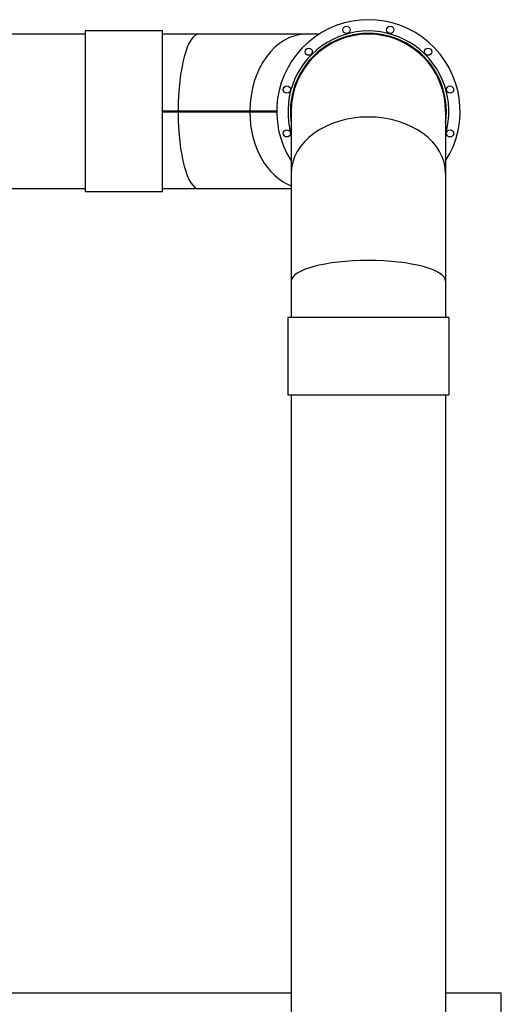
# Model space of a CAD drawing. Header units: inches. Extents: x 24 to 1128, y -94 to 748.
# Tile 80 of 256: x 314 to 352, y 291 to 368. Entities that reach past the tile are written whole.
import ezdxf

# ---------------------------------------------------------------- set-up
doc = ezdxf.new("R2010")
doc.units = ezdxf.units.IN
doc.header["$LTSCALE"] = 32
doc.header["$MEASUREMENT"] = 0
doc.layers.add('Visible (ANSI)', color=7, linetype='Continuous', lineweight=30)

msp = doc.modelspace()

# ---------------------------------------------------------------- linework, layer by layer
at = {"layer": 'Visible (ANSI)'}
for p, q in [((325.47102, 366.93787), (319.47102, 366.93787)), ((319.47102, 366.93787), (319.47102, 354.43787)), ((325.47102, 354.43787), (325.47102, 366.93787)), ((319.47102, 366.68787), (195.73402, 366.68787)), ((328.2941, 366.68787), (325.47102, 366.68787)), ((336.64793, 366.68787), (328.2941, 366.68787)), ((337.62841, 366.68787), (336.64793, 366.68787)), ((326.68643, 360.71912), (325.47102, 360.71912)), ((326.68643, 360.71815), (325.47102, 360.71815)), ((325.47102, 360.6576), (326.68643, 360.6576)), ((325.47102, 360.65662), (326.68643, 360.65662)), ((326.68643, 360.71912), (326.68643, 360.71815)), ((332.25569, 360.71912), (326.68643, 360.71912)), ((326.68643, 360.71912), (326.78018, 360.71815)), ((326.68643, 360.65662), (326.68643, 360.6576)), ((326.68643, 360.65662), (326.78018, 360.6576)), ((326.68643, 360.65662), (332.25569, 360.65662)), ((332.34944, 360.71815), (326.78018, 360.71815)), ((326.78018, 360.6576), (332.34944, 360.6576)), ((334.34609, 360.71912), (332.25569, 360.71912)), ((332.25569, 360.71912), (332.41807, 360.71815)), ((332.25569, 360.71912), (332.34944, 360.71815)), ((332.25569, 360.65662), (332.41807, 360.6576)), ((332.25569, 360.65662), (332.34944, 360.6576)), ((332.25569, 360.65662), (334.34609, 360.65662)), ((334.34608, 360.71815), (332.41807, 360.71815)), ((332.41807, 360.6576), (334.34608, 360.6576)), ((335.47102, 360.68787), (335.47102, 355.86479)), ((347.47102, 360.68787), (347.47102, 355.86479)), ((335.47102, 355.86479), (335.47102, 347.51096)), ((347.47102, 355.86479), (347.47102, 347.51096)), ((319.47102, 354.68789), (195.73402, 354.68789)), ((328.2941, 354.68787), (325.47102, 354.68787)), ((335.47102, 354.68787), (328.2941, 354.68787)), ((325.47102, 354.43787), (319.47102, 354.43787)), ((335.47102, 347.51096), (335.47102, 344.68787)), ((347.47102, 347.51096), (347.47102, 344.68787)), ((335.22102, 344.68787), (335.22102, 338.68787)), ((347.72102, 344.68787), (335.22102, 344.68787)), ((347.72102, 344.68787), (347.72102, 338.68787)), ((335.22102, 338.68787), (347.72102, 338.68787)), ((335.47102, 338.68787), (335.47102, 212.12557)), ((347.47101, 338.68787), (347.47101, 212.12557)), ((335.47102, 292.25037), (225.79552, 292.25037)), ((351.79552, 292.25037), (347.47101, 292.25037)), ((351.79552, 150.38487), (351.79552, 292.25037))]:
    msp.add_line(p, q, dxfattribs=at)
for centre in [(339.77252, 367.02676), (343.16952, 367.02676), (336.83063, 365.32826), (346.11141, 365.32826), (335.13213, 362.38637), (347.80991, 362.38637), (335.13213, 358.98937), (347.80991, 358.98937)]:
    msp.add_circle(centre, 0.28125, dxfattribs=at)
for radius, start, end in [(7.125, 327.3631025, 212.6368975), (6.25, 343.7397953, 196.2602047), (6.0625, 351.765721, 188.234279), (6, 0, 180), (6, 0, 180)]:
    msp.add_arc((341.47102, 360.68787), radius, start, end, dxfattribs=at)
for centre, major_axis, ratio, start_param, end_param in [((328.2941, 360.68787), (0, 6), 0.26794919, 0, 1.56558797), ((328.2941, 360.68787), (0, 6), 0.26794919, 0, 1.56558797), ((336.64793, 360.68787), (0, 6), 0.73205081, 0, 1.56558797), ((336.64793, 360.68787), (0, 6), 0.73205081, 0, 1.56558797), ((328.2941, 360.68787), (0, 5.8125), 0.27659271, 1.56541996, 1.56558797), ((328.2941, 360.68787), (0, 5.8125), 0.27659271, 1.57600468, 1.5761727), ((328.2941, 360.68787), (0, 6), 0.26794919, 1.57600468, 3.14159265), ((328.2941, 360.68787), (0, 6), 0.26794919, 1.57600468, 3.14159265), ((336.64793, 360.68787), (0, 6), 0.73205081, 1.57600468, 2.8703289), ((336.64793, 360.68787), (0, 6), 0.73205081, 1.57600468, 2.8703289), ((336.64793, 360.68787), (0, 5.8125), 0.73953632, 1.56551696, 1.56558797), ((336.64793, 360.68787), (0, 5.8125), 0.73953632, 1.57600468, 1.57607569), ((341.47102, 355.86479), (6, 0), 0.73205081, 0, 3.14159265), ((341.47102, 355.86479), (6, 0), 0.73205081, 0, 3.14159265), ((341.47102, 347.51096), (6, 0), 0.26794919, 0, 3.14159265), ((341.47102, 347.51096), (6, 0), 0.26794919, 0, 3.14159265)]:
    msp.add_ellipse(centre, major_axis=major_axis, ratio=ratio, start_param=start_param, end_param=end_param, dxfattribs=at)

doc.saveas('drawing.dxf')
